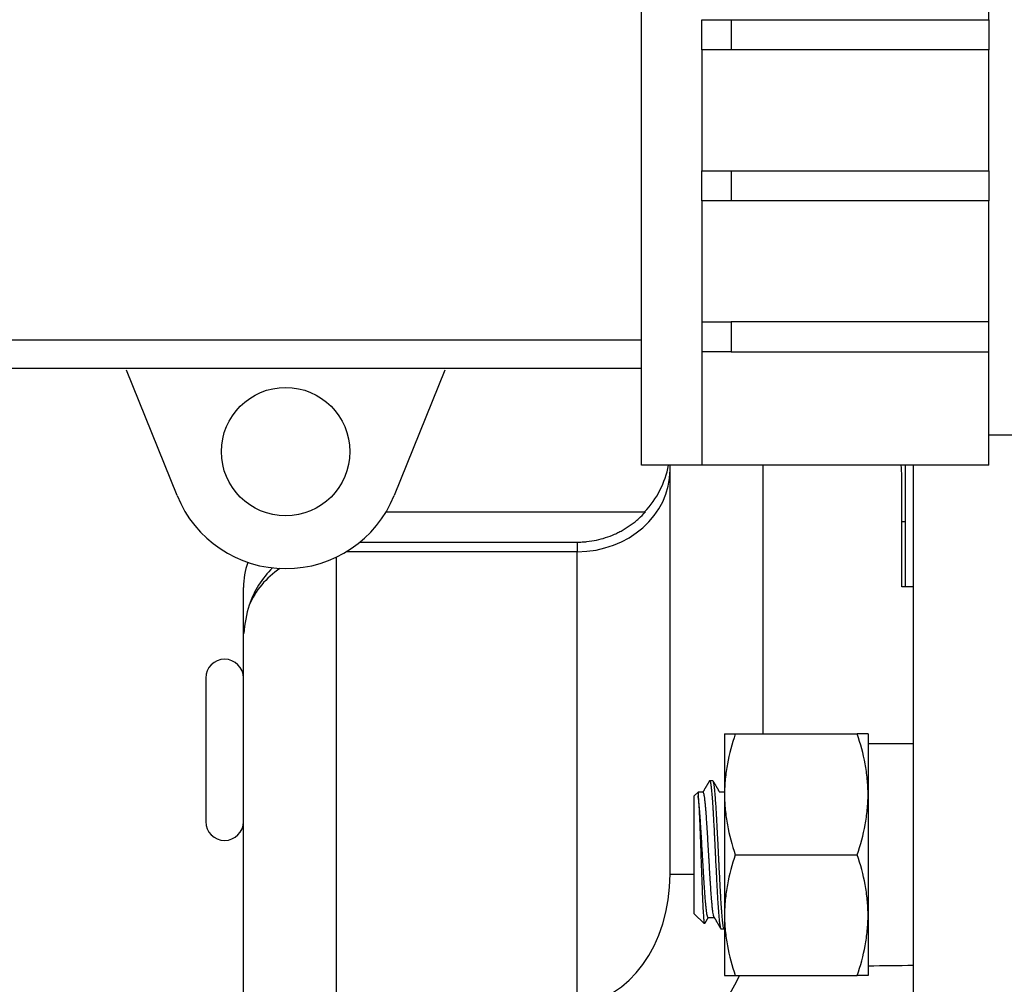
# Model space of a CAD drawing. Header units: millimetres. Extents: x 10704 to 12971, y -780 to 823.
# Tile 50 of 63: x 12207 to 12273, y 177 to 241. Entities that reach past the tile are written whole.
import ezdxf

# ---------------------------------------------------------------- set-up
doc = ezdxf.new("R2010")
doc.units = ezdxf.units.MM
doc.dimstyles.get("Standard").update_dxf_attribs({"dimtxt": 22, "dimasz": 11, "dimexe": 11, "dimexo": 11, "dimgap": 11, "dimtad": 0, "dimtih": 1, "dimtoh": 1, "dimdsep": 46, "dimtxsty": 'Standard', "dimcen": 0.09, "dimadec": 0, "dimazin": 0, "dimtfac": 1, "dimtofl": 0, "dimtmove": 0, "dimatfit": 3, "dimfxl": 1, "dimtolj": 1, "dimtzin": 0, "dimarcsym": 0})

# ---------------------------------------------------------------- blocks, each defined once
blk = doc.blocks.new('*D26')
at = {"color": 0, "lineweight": -2, "transparency": 16777216}
for p, q in [((12081.499, 209.875), (12081.499, -101.399)), ((12544.599, 209.875), (12544.599, -101.399)), ((12092.499, -90.399), (12272.716, -90.399)), ((12533.599, -90.399), (12353.382, -90.399))]:
    blk.add_line(p, q, dxfattribs=at)
at = {"color": 0, "lineweight": 18, "transparency": 16777216}
for points in [[(12092.499, -88.566), (12092.499, -92.233), (12081.499, -90.399)], [(12533.599, -88.566), (12533.599, -92.233), (12544.599, -90.399)]]:
    blk.add_solid(points, dxfattribs=at)
at = {"layer": 'Defpoints', "color": 0, "lineweight": 18, "transparency": 16777216}
for p in [(12081.499, 220.875), (12544.599, 220.875), (12544.599, -90.399)]:
    blk.add_point(p, dxfattribs=at)
at = {"color": 0, "lineweight": 18, "transparency": 16777216, "insert": (12313.049, -90.399), "char_height": 22, "width": 58.66667, "attachment_point": 5}
blk.add_mtext('\\A1;467', dxfattribs=at)
blk = doc.blocks.new('*D27')
at = {"color": 0, "lineweight": -2, "transparency": 16777216}
for p, q in [((12291.549, 239.775), (12291.549, -63.966)), ((12081.499, 209.875), (12081.499, -63.966)), ((12092.499, -52.966), (12149.857, -52.966)), ((12280.549, -52.966), (12223.191, -52.966))]:
    blk.add_line(p, q, dxfattribs=at)
at = {"color": 0, "lineweight": 18, "transparency": 16777216}
for points in [[(12092.499, -51.133), (12092.499, -54.799), (12081.499, -52.966)], [(12280.549, -51.133), (12280.549, -54.799), (12291.549, -52.966)]]:
    blk.add_solid(points, dxfattribs=at)
at = {"layer": 'Defpoints', "color": 0, "lineweight": 18, "transparency": 16777216}
for p in [(12291.549, 250.775), (12081.499, 220.875), (12291.549, -52.966)]:
    blk.add_point(p, dxfattribs=at)
at = {"color": 0, "lineweight": 18, "transparency": 16777216, "insert": (12186.524, -52.966), "char_height": 22, "attachment_point": 5}
blk.add_mtext('\\A1;218', dxfattribs=at)

msp = doc.modelspace()

# ---------------------------------------------------------------- linework, layer by layer
for p, q in [((12248.549, 211.275), (12248.549, 290.275)), ((12271.549, 240.775), (12271.549, 260.775)), ((12252.549, 240.775), (12254.486, 240.775)), ((12252.549, 238.775), (12252.549, 240.775)), ((12254.486, 240.775), (12271.549, 240.775)), ((12254.486, 240.775), (12254.486, 238.775)), ((12271.549, 240.775), (12271.549, 238.775)), ((12252.549, 238.775), (12252.549, 230.775)), ((12254.486, 238.775), (12252.549, 238.775)), ((12271.549, 238.775), (12254.486, 238.775)), ((12271.549, 230.775), (12271.549, 238.775)), ((12252.549, 230.775), (12254.486, 230.775)), ((12252.549, 228.775), (12252.549, 230.775)), ((12254.486, 230.775), (12271.549, 230.775)), ((12254.486, 230.775), (12254.486, 228.775)), ((12271.549, 230.775), (12271.549, 228.775)), ((12252.549, 228.775), (12252.549, 220.775)), ((12254.486, 228.775), (12252.549, 228.775)), ((12271.549, 228.775), (12254.486, 228.775)), ((12271.549, 220.775), (12271.549, 228.775)), ((12252.549, 220.775), (12254.486, 220.775)), ((12252.549, 220.775), (12252.549, 218.775)), ((12271.549, 220.775), (12254.486, 220.775)), ((12254.486, 220.775), (12254.486, 218.775)), ((12271.549, 218.775), (12271.549, 220.775)), ((12165.799, 219.565), (12248.552, 219.565)), ((12252.549, 218.775), (12252.549, 211.275)), ((12254.486, 218.775), (12252.549, 218.775)), ((12254.486, 218.775), (12271.549, 218.775)), ((12271.549, 211.275), (12271.549, 218.775)), ((12248.552, 217.675), (12165.799, 217.675)), ((12217.82, 209.267), (12214.464, 217.565)), ((12235.546, 217.565), (12232.189, 209.267)), ((12271.549, 213.275), (12291.549, 213.275)), ((12252.549, 211.275), (12248.549, 211.275)), ((12250.444, 184.191), (12250.444, 211.275)), ((12271.549, 211.275), (12252.549, 211.275)), ((12256.581, 211.275), (12256.581, 193.475)), ((12265.999, 211.275), (12265.999, 207.548)), ((12266.549, 124.15), (12266.549, 211.275)), ((12265.785, 203.222), (12265.785, 210.527)), ((12231.648, 208.181), (12248.822, 208.181)), ((12265.785, 207.548), (12265.999, 207.548)), ((12265.999, 207.548), (12265.999, 203.222)), ((12229.92, 206.181), (12244.308, 206.181)), ((12244.308, 206.181), (12244.308, 205.547)), ((12244.308, 205.547), (12229.025, 205.547)), ((12244.308, 175.718), (12244.308, 205.547)), ((12228.353, 205.183), (12228.353, 176.366)), ((12222.217, 200.126), (12222.217, 203.181)), ((12266.55, 203.222), (12265.785, 203.222)), ((12222.235, 200.13), (12222.217, 200.126)), ((12222.217, 170.945), (12222.217, 200.126)), ((12219.717, 197.175), (12219.717, 192.425)), ((12254.049, 193.475), (12254.049, 189.475)), ((12254.764, 193.475), (12262.835, 193.475)), ((12263.549, 193.475), (12263.549, 189.475)), ((12219.717, 192.425), (12219.717, 187.675)), ((12266.549, 192.825), (12263.549, 192.825)), ((12253.284, 190.375), (12253.065, 190.375)), ((12252.299, 189.625), (12252.049, 189.375)), ((12252.632, 189.625), (12252.299, 189.625)), ((12252.299, 189.625), (12252.299, 189.379)), ((12254.049, 189.625), (12253.729, 189.625)), ((12252.049, 181.575), (12252.049, 189.375)), ((12254.049, 189.475), (12254.049, 181.475)), ((12263.549, 189.475), (12263.549, 181.475)), ((12254.764, 185.475), (12262.835, 185.475)), ((12250.444, 184.191), (12252.05, 184.191)), ((12252.049, 181.575), (12252.693, 180.932)), ((12252.967, 181.325), (12253.37, 181.325)), ((12254.049, 181.475), (12254.049, 177.475)), ((12263.549, 181.475), (12263.549, 177.475)), ((12253.815, 180.575), (12254.034, 180.575)), ((12254.764, 177.475), (12262.835, 177.475))]:
    msp.add_line(p, q)
msp.add_circle((12225.005, 212.172), 4.25)
for centre, radius, start, end in [((12244.308, 212.399), 6.136, 316.54595, 349.44609), ((12260.262, 210.527), 5.523, 0, 7.78218), ((12225.005, 212.172), 7.75, 202.02118, 337.97882), ((12227.217, 203.181), 5, 160.63734, 180), ((12228.353, 200.126), 6.054, 134.14007, 161.86377), ((12220.967, 197.175), 1.25, 0, 180), ((12220.967, 187.675), 1.25, 180, 0)]:
    msp.add_arc(centre, radius, start, end)
for centre, major_axis, ratio, start_param, end_param in [((12244.308, 210.967), (6.136, 0), 0.883345, 4.712389, 6.283185), ((12228.353, 200.126), (6.136, 0), 0.883345, 2.223783, 2.786503), ((12228.353, 199.596), (0, 6.947), 0.883345, 1.215707, 1.493774), ((12244.308, 184.191), (0, 8.473), 0.724231, 3.141593, 4.712389), ((12262.296, 185.475), (41.684, 0), 0.176327, 4.742464, 4.814608), ((12244.308, 184.191), (0, -13.893), 0.883345, 0, 1.066276)]:
    msp.add_ellipse(centre, major_axis=major_axis, ratio=ratio, start_param=start_param, end_param=end_param)
for points, knots in [([(12244.308, 206.181), (12244.413, 206.181), (12244.519, 206.183), (12244.678, 206.192), (12244.731, 206.195), (12244.837, 206.204), (12244.891, 206.209), (12245.155, 206.236), (12245.364, 206.27), (12245.776, 206.358), (12245.98, 206.412), (12246.38, 206.542), (12246.578, 206.618), (12246.822, 206.726), (12246.87, 206.748), (12246.966, 206.794), (12247.11, 206.864), (12247.25, 206.94), (12247.526, 207.099), (12247.705, 207.214), (12247.921, 207.37), (12247.964, 207.402), (12248.048, 207.466), (12248.173, 207.564), (12248.294, 207.667), (12248.531, 207.877), (12248.68, 208.025), (12248.822, 208.181)], [0, 0, 0, 0, 0.0625, 0.0625, 0.09375, 0.09375, 0.125, 0.125, 0.25, 0.25, 0.375, 0.375, 0.5, 0.5, 0.53125, 0.53125, 0.5625, 0.625, 0.625, 0.75, 0.75, 0.78125, 0.78125, 0.8125, 0.875, 0.875, 1, 1, 1, 1]), ([(12254.049, 193.475), (12254.049, 193.475), (12254.066, 193.475), (12254.103, 193.475), (12254.108, 193.475), (12254.117, 193.475), (12254.131, 193.475), (12254.17, 193.475), (12254.212, 193.475), (12254.306, 193.475), (12254.382, 193.475), (12254.557, 193.475), (12254.656, 193.475), (12254.764, 193.475)], [0, 0, 0, 0, 0.25, 0.25, 0.28125, 0.28125, 0.3125, 0.375, 0.5, 0.5, 0.75, 0.75, 1, 1, 1, 1]), ([(12254.764, 193.475), (12254.546, 192.821), (12254.366, 192.162), (12254.18, 191.163), (12254.131, 190.828), (12254.066, 190.155), (12254.049, 189.816), (12254.049, 189.475)], [0, 0, 0, 0, 0.5, 0.5, 0.75, 0.75, 1, 1, 1, 1]), ([(12263.549, 193.475), (12263.549, 193.475), (12263.533, 193.475), (12263.496, 193.475), (12263.491, 193.475), (12263.482, 193.475), (12263.468, 193.475), (12263.428, 193.475), (12263.387, 193.475), (12263.293, 193.475), (12263.216, 193.475), (12263.041, 193.475), (12262.943, 193.475), (12262.835, 193.475)], [0, 0, 0, 0, 0.25, 0.25, 0.28125, 0.28125, 0.3125, 0.375, 0.5, 0.5, 0.75, 0.75, 1, 1, 1, 1]), ([(12263.549, 189.475), (12263.549, 189.56), (12263.548, 189.645), (12263.544, 189.815), (12263.541, 189.9), (12263.529, 190.155), (12263.516, 190.324), (12263.467, 190.83), (12263.419, 191.165), (12263.232, 192.164), (12263.053, 192.822), (12262.835, 193.475)], [0, 0, 0, 0, 0.0625, 0.0625, 0.125, 0.125, 0.25, 0.25, 0.5, 0.5, 1, 1, 1, 1]), ([(12253.065, 190.375), (12253.07, 190.375), (12253.075, 190.372), (12253.091, 190.351), (12253.102, 190.323), (12253.117, 190.261), (12253.122, 190.236), (12253.129, 190.201), (12253.13, 190.194), (12253.133, 190.179), (12253.137, 190.157), (12253.141, 190.132), (12253.154, 190.046), (12253.164, 189.964), (12253.185, 189.776), (12253.195, 189.67), (12253.208, 189.52), (12253.211, 189.49), (12253.216, 189.427), (12253.224, 189.331), (12253.232, 189.229), (12253.247, 189.018), (12253.258, 188.868), (12253.273, 188.628), (12253.279, 188.545), (12253.286, 188.417), (12253.289, 188.374), (12253.294, 188.286), (12253.297, 188.242), (12253.31, 188.019), (12253.32, 187.834), (12253.341, 187.452), (12253.351, 187.256), (12253.364, 187.002), (12253.367, 186.951), (12253.371, 186.873), (12253.372, 186.847), (12253.375, 186.796), (12253.382, 186.666), (12253.388, 186.536), (12253.404, 186.222), (12253.414, 186.011), (12253.43, 185.692), (12253.435, 185.585), (12253.443, 185.425), (12253.445, 185.371), (12253.45, 185.263), (12253.453, 185.209), (12253.466, 184.941), (12253.477, 184.729), (12253.497, 184.312), (12253.508, 184.106), (12253.521, 183.853), (12253.523, 183.802), (12253.528, 183.702), (12253.531, 183.651), (12253.539, 183.502), (12253.544, 183.404), (12253.56, 183.116), (12253.57, 182.932), (12253.591, 182.578), (12253.601, 182.408), (12253.613, 182.226), (12253.614, 182.206), (12253.617, 182.166), (12253.621, 182.106), (12253.63, 181.972), (12253.638, 181.862), (12253.654, 181.651), (12253.664, 181.522), (12253.68, 181.344), (12253.685, 181.287), (12253.693, 181.206), (12253.695, 181.18), (12253.7, 181.129), (12253.703, 181.105), (12253.716, 180.986), (12253.726, 180.905), (12253.747, 180.768), (12253.758, 180.712), (12253.771, 180.66), (12253.773, 180.65), (12253.779, 180.632), (12253.786, 180.608), (12253.794, 180.593), (12253.805, 180.579), (12253.81, 180.575), (12253.815, 180.575)], [0, 0, 0, 0, 0.021197, 0.021197, 0.062841, 0.062841, 0.083663, 0.083663, 0.088868, 0.088868, 0.094074, 0.104485, 0.104485, 0.146129, 0.146129, 0.187773, 0.187773, 0.198184, 0.198184, 0.208595, 0.229417, 0.229417, 0.271061, 0.271061, 0.291883, 0.291883, 0.302294, 0.302294, 0.312705, 0.312705, 0.35435, 0.35435, 0.395994, 0.395994, 0.406405, 0.406405, 0.41161, 0.41161, 0.416816, 0.437638, 0.437638, 0.479282, 0.479282, 0.500104, 0.500104, 0.510515, 0.510515, 0.520926, 0.520926, 0.56257, 0.56257, 0.604214, 0.604214, 0.614625, 0.614625, 0.625036, 0.625036, 0.645858, 0.645858, 0.687502, 0.687502, 0.729146, 0.729146, 0.734352, 0.734352, 0.739558, 0.749969, 0.770791, 0.770791, 0.812435, 0.812435, 0.833257, 0.833257, 0.843668, 0.843668, 0.854079, 0.854079, 0.895723, 0.895723, 0.937367, 0.937367, 0.947778, 0.947778, 0.958189, 0.979011, 0.979011, 1, 1, 1, 1]), ([(12254.034, 180.575), (12254.029, 180.575), (12254.024, 180.579), (12254.017, 180.587), (12254.016, 180.589), (12254.013, 180.594), (12254.012, 180.596), (12254.008, 180.604), (12254, 180.623), (12253.992, 180.649), (12253.976, 180.711), (12253.966, 180.766), (12253.951, 180.869), (12253.945, 180.907), (12253.938, 180.968), (12253.935, 180.989), (12253.931, 181.023), (12253.93, 181.034), (12253.927, 181.057), (12253.915, 181.162), (12253.903, 181.283), (12253.883, 181.519), (12253.872, 181.648), (12253.859, 181.825), (12253.857, 181.861), (12253.852, 181.935), (12253.849, 181.972), (12253.841, 182.086), (12253.836, 182.164), (12253.82, 182.405), (12253.81, 182.574), (12253.794, 182.84), (12253.789, 182.93), (12253.781, 183.069), (12253.777, 183.139), (12253.773, 183.211), (12253.771, 183.259), (12253.77, 183.283), (12253.758, 183.5), (12253.747, 183.698), (12253.727, 184.101), (12253.716, 184.307), (12253.701, 184.621), (12253.695, 184.727), (12253.687, 184.887), (12253.685, 184.941), (12253.68, 185.048), (12253.677, 185.101), (12253.664, 185.368), (12253.654, 185.581), (12253.633, 186.006), (12253.622, 186.217), (12253.609, 186.481), (12253.607, 186.534), (12253.601, 186.639), (12253.594, 186.795), (12253.586, 186.948), (12253.57, 187.251), (12253.56, 187.448), (12253.544, 187.735), (12253.539, 187.829), (12253.533, 187.946), (12253.531, 187.969), (12253.529, 188.015), (12253.527, 188.038), (12253.523, 188.107), (12253.521, 188.152), (12253.508, 188.375), (12253.497, 188.544), (12253.477, 188.864), (12253.466, 189.015), (12253.453, 189.192), (12253.451, 189.227), (12253.445, 189.295), (12253.443, 189.329), (12253.435, 189.427), (12253.43, 189.489), (12253.414, 189.667), (12253.404, 189.774), (12253.388, 189.915), (12253.383, 189.959), (12253.375, 190.021), (12253.373, 190.041), (12253.367, 190.079), (12253.365, 190.097), (12253.352, 190.184), (12253.341, 190.239), (12253.322, 190.316), (12253.313, 190.342), (12253.304, 190.357)], [0, 0, 0, 0, 0.021324, 0.021324, 0.026677, 0.026677, 0.032029, 0.032029, 0.042734, 0.064143, 0.064143, 0.106963, 0.106963, 0.128372, 0.128372, 0.139077, 0.139077, 0.144429, 0.144429, 0.149782, 0.192601, 0.192601, 0.23542, 0.23542, 0.246125, 0.246125, 0.25683, 0.25683, 0.278239, 0.278239, 0.321059, 0.321059, 0.342468, 0.342468, 0.353173, 0.358525, 0.358525, 0.363878, 0.363878, 0.406697, 0.406697, 0.449516, 0.449516, 0.470926, 0.470926, 0.481631, 0.481631, 0.492335, 0.492335, 0.535155, 0.535155, 0.577974, 0.577974, 0.588679, 0.588679, 0.599383, 0.620793, 0.620793, 0.663612, 0.663612, 0.685022, 0.685022, 0.690374, 0.690374, 0.695727, 0.695727, 0.706431, 0.706431, 0.749251, 0.749251, 0.79207, 0.79207, 0.802775, 0.802775, 0.813479, 0.813479, 0.834889, 0.834889, 0.877708, 0.877708, 0.899118, 0.899118, 0.909823, 0.909823, 0.920527, 0.920527, 0.963347, 0.963347, 1, 1, 1, 1]), ([(12253.358, 181.347), (12253.356, 181.35), (12253.354, 181.354), (12253.35, 181.363), (12253.348, 181.368), (12253.343, 181.38), (12253.341, 181.387), (12253.329, 181.423), (12253.32, 181.461), (12253.302, 181.553), (12253.293, 181.608), (12253.279, 181.703), (12253.275, 181.737), (12253.266, 181.809), (12253.261, 181.847), (12253.247, 181.967), (12253.229, 182.141), (12253.211, 182.344), (12253.2, 182.48), (12253.197, 182.507), (12253.193, 182.564), (12253.19, 182.592), (12253.183, 182.679), (12253.179, 182.738), (12253.165, 182.92), (12253.147, 183.173), (12253.129, 183.446), (12253.118, 183.623), (12253.115, 183.658), (12253.111, 183.73), (12253.108, 183.767), (12253.101, 183.876), (12253.097, 183.95), (12253.083, 184.173), (12253.065, 184.474), (12253.047, 184.785), (12253.036, 184.982), (12253.033, 185.022), (12253.029, 185.101), (12253.026, 185.141), (12253.019, 185.26), (12253.015, 185.34), (12253.001, 185.577), (12252.992, 185.735), (12252.974, 186.049), (12252.965, 186.205), (12252.954, 186.4), (12252.951, 186.438), (12252.947, 186.516), (12252.944, 186.555), (12252.937, 186.67), (12252.933, 186.745), (12252.919, 186.97), (12252.91, 187.116), (12252.892, 187.401), (12252.883, 187.54), (12252.869, 187.743), (12252.865, 187.809), (12252.855, 187.939), (12252.851, 188.003), (12252.837, 188.188), (12252.828, 188.306), (12252.81, 188.528), (12252.801, 188.633), (12252.789, 188.757), (12252.787, 188.781), (12252.783, 188.829), (12252.78, 188.852), (12252.773, 188.921), (12252.769, 188.964), (12252.755, 189.089), (12252.746, 189.164), (12252.728, 189.298), (12252.719, 189.357), (12252.707, 189.421), (12252.705, 189.433), (12252.7, 189.456), (12252.698, 189.468), (12252.691, 189.499), (12252.687, 189.518), (12252.673, 189.567), (12252.664, 189.591), (12252.647, 189.619), (12252.64, 189.625), (12252.632, 189.625)], [0, 0, 0, 0, 0.007199, 0.007199, 0.016622, 0.016622, 0.026044, 0.026044, 0.063735, 0.063735, 0.101425, 0.101425, 0.12027, 0.12027, 0.139115, 0.139115, 0.176806, 0.214496, 0.214496, 0.223919, 0.223919, 0.233341, 0.233341, 0.252186, 0.252186, 0.289877, 0.327567, 0.327567, 0.33699, 0.33699, 0.346412, 0.346412, 0.365257, 0.365257, 0.402948, 0.440638, 0.440638, 0.450061, 0.450061, 0.459483, 0.459483, 0.478329, 0.478329, 0.516019, 0.516019, 0.553709, 0.553709, 0.563132, 0.563132, 0.572554, 0.572554, 0.5914, 0.5914, 0.62909, 0.62909, 0.66678, 0.66678, 0.685625, 0.685625, 0.704471, 0.704471, 0.742161, 0.742161, 0.779851, 0.779851, 0.789274, 0.789274, 0.798697, 0.798697, 0.817542, 0.817542, 0.855232, 0.855232, 0.892922, 0.892922, 0.902345, 0.902345, 0.911768, 0.911768, 0.930613, 0.930613, 0.968303, 0.968303, 1, 1, 1, 1]), ([(12252.967, 181.325), (12252.963, 181.325), (12252.96, 181.327), (12252.947, 181.337), (12252.937, 181.353), (12252.926, 181.385), (12252.924, 181.392), (12252.919, 181.407), (12252.917, 181.415), (12252.91, 181.441), (12252.905, 181.461), (12252.892, 181.526), (12252.883, 181.577), (12252.865, 181.697), (12252.856, 181.766), (12252.844, 181.862), (12252.842, 181.881), (12252.837, 181.922), (12252.835, 181.943), (12252.828, 182.007), (12252.823, 182.051), (12252.81, 182.189), (12252.801, 182.288), (12252.783, 182.499), (12252.774, 182.612), (12252.762, 182.761), (12252.76, 182.791), (12252.755, 182.852), (12252.753, 182.884), (12252.746, 182.978), (12252.741, 183.042), (12252.728, 183.237), (12252.719, 183.371), (12252.701, 183.649), (12252.692, 183.792), (12252.68, 183.977), (12252.678, 184.015), (12252.673, 184.09), (12252.671, 184.127), (12252.664, 184.241), (12252.659, 184.317), (12252.646, 184.546), (12252.637, 184.7), (12252.618, 185.012), (12252.609, 185.17), (12252.598, 185.369), (12252.596, 185.409), (12252.591, 185.489), (12252.584, 185.609), (12252.577, 185.727), (12252.564, 185.964), (12252.555, 186.12), (12252.536, 186.43), (12252.527, 186.583), (12252.516, 186.773), (12252.514, 186.811), (12252.509, 186.887), (12252.507, 186.924), (12252.5, 187.035), (12252.495, 187.108), (12252.482, 187.325), (12252.473, 187.465), (12252.454, 187.736), (12252.445, 187.867), (12252.434, 188.026), (12252.431, 188.057), (12252.427, 188.119), (12252.42, 188.211), (12252.413, 188.299), (12252.4, 188.469), (12252.391, 188.576), (12252.372, 188.777), (12252.363, 188.871), (12252.352, 188.98), (12252.349, 189.001), (12252.345, 189.042), (12252.338, 189.103), (12252.331, 189.159), (12252.318, 189.264), (12252.309, 189.326), (12252.299, 189.379)], [0, 0, 0, 0, 0.016957, 0.016957, 0.057918, 0.057918, 0.068158, 0.068158, 0.078398, 0.078398, 0.098878, 0.098878, 0.139838, 0.139838, 0.180798, 0.180798, 0.191038, 0.191038, 0.201278, 0.201278, 0.221758, 0.221758, 0.262718, 0.262718, 0.303678, 0.303678, 0.313918, 0.313918, 0.324158, 0.324158, 0.344638, 0.344638, 0.385598, 0.385598, 0.426559, 0.426559, 0.436799, 0.436799, 0.447039, 0.447039, 0.467519, 0.467519, 0.508479, 0.508479, 0.549439, 0.549439, 0.559679, 0.559679, 0.569919, 0.590399, 0.590399, 0.631359, 0.631359, 0.672319, 0.672319, 0.682559, 0.682559, 0.692799, 0.692799, 0.713279, 0.713279, 0.754239, 0.754239, 0.795199, 0.795199, 0.805439, 0.805439, 0.81568, 0.83616, 0.83616, 0.87712, 0.87712, 0.91808, 0.91808, 0.92832, 0.92832, 0.93856, 0.95904, 0.95904, 1, 1, 1, 1]), ([(12252.299, 189.379), (12252.308, 189.308), (12252.316, 189.218), (12252.329, 189.056), (12252.333, 188.998), (12252.34, 188.903), (12252.342, 188.871), (12252.346, 188.804), (12252.348, 188.77), (12252.359, 188.594), (12252.367, 188.439), (12252.38, 188.184), (12252.384, 188.096), (12252.389, 187.981), (12252.39, 187.958), (12252.392, 187.911), (12252.395, 187.84), (12252.398, 187.769), (12252.405, 187.623), (12252.413, 187.424), (12252.425, 187.113), (12252.434, 186.896), (12252.439, 186.757), (12252.44, 186.729), (12252.442, 186.673), (12252.445, 186.59), (12252.448, 186.505), (12252.454, 186.336), (12252.462, 186.109), (12252.471, 185.878), (12252.479, 185.646), (12252.483, 185.529), (12252.488, 185.382), (12252.489, 185.352), (12252.491, 185.293), (12252.494, 185.205), (12252.497, 185.117), (12252.503, 184.942), (12252.511, 184.71), (12252.524, 184.367), (12252.532, 184.141), (12252.537, 184), (12252.538, 183.972), (12252.54, 183.916), (12252.541, 183.889), (12252.544, 183.805), (12252.546, 183.75), (12252.556, 183.479), (12252.564, 183.27), (12252.576, 182.971), (12252.58, 182.873), (12252.586, 182.73), (12252.588, 182.683), (12252.592, 182.59), (12252.594, 182.544), (12252.604, 182.319), (12252.612, 182.153), (12252.623, 181.925), (12252.627, 181.852), (12252.633, 181.747), (12252.635, 181.714), (12252.639, 181.648), (12252.641, 181.615), (12252.651, 181.46), (12252.659, 181.352), (12252.675, 181.17), (12252.682, 181.096), (12252.691, 181.031), (12252.692, 181.024), (12252.694, 181.01), (12252.697, 180.991), (12252.7, 180.975), (12252.706, 180.945), (12252.71, 180.93), (12252.717, 180.911), (12252.72, 180.905), (12252.723, 180.902)], [0, 0, 0, 0, 0.057506, 0.057506, 0.086259, 0.086259, 0.100635, 0.100635, 0.115012, 0.115012, 0.172518, 0.172518, 0.201271, 0.201271, 0.208459, 0.208459, 0.215647, 0.230024, 0.230024, 0.258777, 0.28753, 0.316283, 0.316283, 0.323471, 0.323471, 0.330659, 0.345036, 0.345036, 0.373789, 0.402542, 0.402542, 0.431295, 0.431295, 0.438483, 0.438483, 0.445671, 0.460048, 0.460048, 0.488801, 0.517554, 0.546307, 0.546307, 0.553495, 0.553495, 0.560683, 0.560683, 0.57506, 0.57506, 0.632566, 0.632566, 0.661319, 0.661319, 0.675695, 0.675695, 0.690072, 0.690072, 0.747578, 0.747578, 0.776331, 0.776331, 0.790707, 0.790707, 0.805084, 0.805084, 0.862589, 0.862589, 0.920095, 0.920095, 0.927284, 0.927284, 0.934472, 0.948848, 0.948848, 0.977601, 0.977601, 1, 1, 1, 1]), ([(12254.049, 189.475), (12254.049, 189.39), (12254.051, 189.305), (12254.055, 189.135), (12254.058, 189.05), (12254.07, 188.795), (12254.083, 188.626), (12254.132, 188.12), (12254.18, 187.785), (12254.367, 186.786), (12254.546, 186.128), (12254.764, 185.475)], [0, 0, 0, 0, 0.0625, 0.0625, 0.125, 0.125, 0.25, 0.25, 0.5, 0.5, 1, 1, 1, 1]), ([(12262.835, 185.475), (12263.053, 186.13), (12263.233, 186.789), (12263.419, 187.788), (12263.467, 188.122), (12263.533, 188.796), (12263.549, 189.134), (12263.549, 189.475)], [0, 0, 0, 0, 0.5, 0.5, 0.75, 0.75, 1, 1, 1, 1]), ([(12254.764, 185.475), (12254.546, 184.821), (12254.366, 184.162), (12254.18, 183.163), (12254.131, 182.828), (12254.066, 182.155), (12254.049, 181.816), (12254.049, 181.475)], [0, 0, 0, 0, 0.5, 0.5, 0.75, 0.75, 1, 1, 1, 1]), ([(12263.549, 181.475), (12263.549, 181.56), (12263.548, 181.645), (12263.544, 181.815), (12263.541, 181.9), (12263.529, 182.155), (12263.516, 182.324), (12263.467, 182.83), (12263.419, 183.165), (12263.232, 184.164), (12263.053, 184.822), (12262.835, 185.475)], [0, 0, 0, 0, 0.0625, 0.0625, 0.125, 0.125, 0.25, 0.25, 0.5, 0.5, 1, 1, 1, 1]), ([(12254.049, 181.475), (12254.049, 181.39), (12254.051, 181.305), (12254.055, 181.135), (12254.058, 181.05), (12254.07, 180.795), (12254.083, 180.626), (12254.132, 180.12), (12254.18, 179.785), (12254.367, 178.786), (12254.546, 178.128), (12254.764, 177.475)], [0, 0, 0, 0, 0.0625, 0.0625, 0.125, 0.125, 0.25, 0.25, 0.5, 0.5, 1, 1, 1, 1]), ([(12262.835, 177.475), (12263.053, 178.13), (12263.233, 178.789), (12263.419, 179.788), (12263.467, 180.122), (12263.533, 180.796), (12263.549, 181.134), (12263.549, 181.475)], [0, 0, 0, 0, 0.5, 0.5, 0.75, 0.75, 1, 1, 1, 1]), ([(12254.049, 177.475), (12254.049, 177.475), (12254.066, 177.475), (12254.103, 177.475), (12254.108, 177.475), (12254.117, 177.475), (12254.131, 177.475), (12254.17, 177.475), (12254.212, 177.475), (12254.306, 177.475), (12254.382, 177.475), (12254.557, 177.475), (12254.656, 177.475), (12254.764, 177.475)], [0, 0, 0, 0, 0.25, 0.25, 0.28125, 0.28125, 0.3125, 0.375, 0.5, 0.5, 0.75, 0.75, 1, 1, 1, 1]), ([(12263.549, 177.475), (12263.549, 177.475), (12263.533, 177.475), (12263.496, 177.475), (12263.491, 177.475), (12263.482, 177.475), (12263.468, 177.475), (12263.428, 177.475), (12263.387, 177.475), (12263.293, 177.475), (12263.216, 177.475), (12263.041, 177.475), (12262.943, 177.475), (12262.835, 177.475)], [0, 0, 0, 0, 0.25, 0.25, 0.28125, 0.28125, 0.3125, 0.375, 0.5, 0.5, 0.75, 0.75, 1, 1, 1, 1])]:
    msp.add_open_spline(points, degree=3, knots=knots)
for points in [[(12253.048, 190.362), (12252.834, 189.994), (12252.62, 189.625)], [(12253.743, 189.6), (12253.522, 189.981), (12253.301, 190.362)], [(12252.747, 180.925), (12252.87, 181.138), (12252.993, 181.35)], [(12253.355, 181.352), (12253.576, 180.97), (12253.797, 180.589)]]:
    msp.add_open_spline(points, degree=2)

# ---------------------------------------------------------------- dimensions: what is measured, and where the dimension line sits
at = {"lineweight": 18}
for base, p2, text, picture, middle in [((12291.549, -52.966), (12291.549, 250.775), '218', '*D27', (12186.524, -52.966)), ((12544.599, -90.399), (12544.599, 220.875), '467', '*D26', (12313.049, -90.399))]:
    dim = msp.add_linear_dim(base=base, p1=(12081.499, 220.875), p2=p2, text=text, dimstyle='Standard', dxfattribs=at)
    dim.commit()
    dim.dimension.update_dxf_attribs({"geometry": picture, "text_midpoint": middle})

doc.saveas('drawing.dxf')
